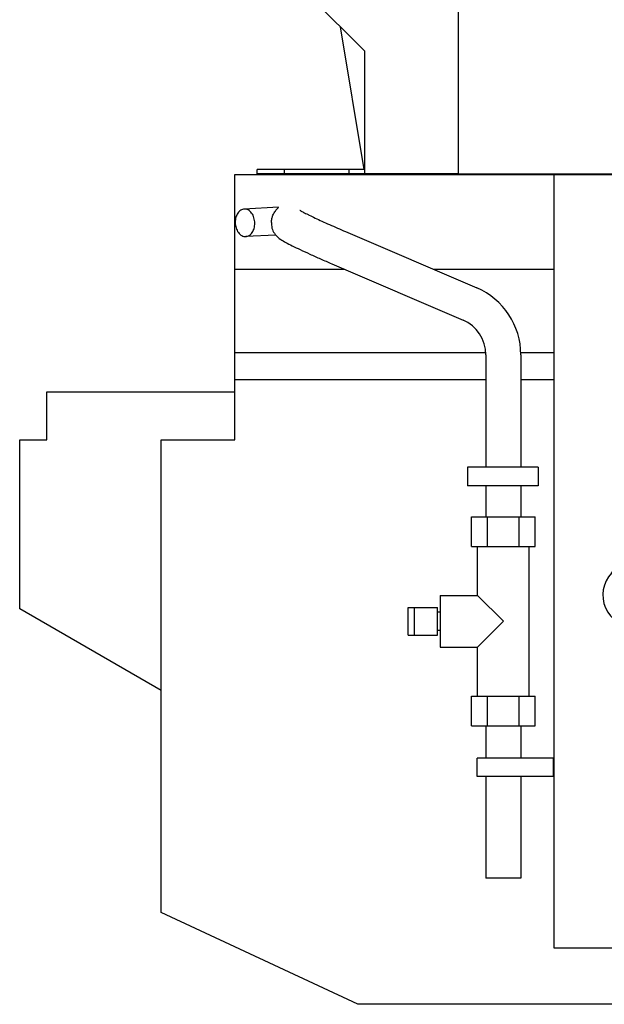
# Model space of a CAD drawing. Header units: millimetres. Extents: x 0 to 1189, y 0 to 841.
# Tile 77 of 106: x 531 to 563, y 634 to 687. Entities that reach past the tile are written whole.
import ezdxf

# ---------------------------------------------------------------- set-up
doc = ezdxf.new("R2010")
doc.units = ezdxf.units.MM
doc.header["$LTSCALE"] = 65.395
for name, color, linetype in [('32007_060000_TLKGS_KGS_V_ABL4', 7, 'CONTINUOUS'), ('32007_062000_TLKGS_KGS_TL_V_ABL5', 7, 'CONTINUOUS'), ('32007_723600_02_SIMPLE1_T1_X_PBL21', 7, 'CONTINUOUS'), ('32007_723600_02_SIMPLE1_X_ABL20', 7, 'CONTINUOUS'), ('32007_724700_04_SIMPLE1_T1_X_PBL7', 7, 'CONTINUOUS'), ('32007_724700_04_SIMPLE1_X_ABL6', 7, 'CONTINUOUS'), ('32007_839500_02_SIMPLE1_T1_X_PBL19', 7, 'CONTINUOUS'), ('32007_839500_02_SIMPLE1_X_ABL18', 7, 'CONTINUOUS'), ('32097_000000_TLKGS_MARKETING_ABL3', 7, 'CONTINUOUS'), ('32097_030000_TLKGS_V_ABL12', 7, 'CONTINUOUS'), ('32097_700000_TLKGS_V_ABL13', 7, 'CONTINUOUS'), ('32097_727000_01_SIMPLE1_T1_VOR_PBL17', 7, 'CONTINUOUS'), ('32097_727000_01_SIMPLE1_VORAB_ABL16', 7, 'CONTINUOUS'), ('new_view_1_VBL0', 7, 'CONTINUOUS')]:
    doc.layers.add(name, color=color, linetype=linetype)

# ---------------------------------------------------------------- blocks, each defined once
blk = doc.blocks.new('32007_724700_04_SIMPLE1_T1_X_PBL7', base_point=(548.962, 656.362))
at = {"layer": '32007_724700_04_SIMPLE1_T1_X_PBL7', "color": 7, "linetype": 'Continuous'}
for p, q in [((542.61, 664.5), (542.61, 678.925)), ((542.61, 678.925), (567, 678.925)), ((559.95, 678.925), (559.95, 636.875)), ((567, 666.4), (567, 678.925)), ((548.59, 673.761), (542.61, 673.761)), ((559.95, 673.761), (553.407, 673.761)), ((542.61, 669.236), (556.247, 669.236)), ((558.147, 669.236), (559.95, 669.236)), ((542.61, 667.782), (556.25, 667.782)), ((558.15, 667.782), (559.95, 667.782)), ((532.4, 664.5), (532.4, 667.1)), ((532.4, 667.1), (542.61, 667.1)), ((567, 666.4), (565.093, 666.4)), ((530.925, 655.297), (530.925, 664.5)), ((530.925, 664.5), (532.4, 664.5)), ((538.61, 638.786), (538.61, 664.5)), ((538.61, 664.5), (542.61, 664.5)), ((563.343, 664.65), (563.343, 657.923)), ((538.61, 650.86), (530.925, 655.297)), ((567, 654.3), (564.356, 654.3)), ((567, 636.875), (567, 654.3)), ((549.303, 633.8), (538.61, 638.786)), ((559.95, 636.875), (567, 636.875)), ((567, 633.8), (567, 636.875)), ((567, 633.8), (549.303, 633.8))]:
    blk.add_line(p, q, dxfattribs=at)
for centre, radius, start, end in [((565.093, 664.65), 1.75, 90, 180), ((562.343, 657.923), 1, 317.0696, 360), ((564.356, 656.05), 1.75, 137.0696, 270)]:
    blk.add_arc(centre, radius, start, end, dxfattribs=at)
blk = doc.blocks.new('32007_724700_04_SIMPLE1_X_ABL6', base_point=(548.9625, 656.3625))
at = {"layer": '32007_724700_04_SIMPLE1_T1_X_PBL7'}
blk.add_blockref('32007_724700_04_SIMPLE1_T1_X_PBL7', (548.9625, 656.3625), dxfattribs=at)
blk = doc.blocks.new('32007_839500_02_SIMPLE1_T1_X_PBL19', base_point=(551.28, 658.894))
at = {"layer": '32007_839500_02_SIMPLE1_T1_X_PBL19', "color": 7, "linetype": 'Continuous'}
for p, q in [((544.977, 677.138), (543.126, 677.041)), ((544.6, 676.303), (544.6, 676.312)), ((544.6, 676.303), (544.6, 676.251)), ((548.626, 675.814), (555.758, 672.753)), ((544.829, 675.628), (543.204, 675.543)), ((547.877, 674.068), (555.009, 671.007)), ((556.25, 669.123), (556.25, 663)), ((558.15, 669.123), (558.15, 663)), ((555.25, 663), (555.25, 662)), ((559.1, 663), (555.25, 663)), ((559.1, 663), (559.1, 662)), ((559.1, 662), (555.25, 662)), ((556.25, 662), (556.25, 660.3)), ((558.15, 662), (558.15, 660.3)), ((555.468, 658.7), (555.468, 660.3)), ((555.468, 660.3), (558.932, 660.3)), ((556.334, 658.7), (556.334, 660.3)), ((558.066, 658.7), (558.066, 660.3)), ((558.932, 658.7), (558.932, 660.3)), ((555.468, 658.7), (558.932, 658.7)), ((555.8, 656.025), (555.8, 658.7)), ((558.6, 650.55), (558.6, 658.7)), ((553.775, 656.025), (553.775, 653.225)), ((553.775, 656.025), (555.8, 656.025)), ((557.2, 654.625), (555.8, 656.025)), ((552.025, 653.875), (552.025, 655.375)), ((552.025, 655.375), (553.625, 655.375)), ((552.375, 653.875), (552.375, 655.375)), ((553.625, 653.875), (553.625, 655.375)), ((553.775, 655.125), (553.625, 655.125)), ((555.8, 653.225), (557.2, 654.625)), ((552.025, 653.875), (553.625, 653.875)), ((553.775, 654.125), (553.625, 654.125)), ((553.775, 653.225), (555.8, 653.225)), ((555.8, 650.55), (555.8, 653.225)), ((555.468, 648.95), (555.468, 650.55)), ((555.468, 650.55), (558.932, 650.55)), ((556.334, 648.95), (556.334, 650.55)), ((558.066, 648.95), (558.066, 650.55)), ((558.932, 648.95), (558.932, 650.55)), ((555.468, 648.95), (558.932, 648.95)), ((556.25, 648.95), (556.25, 647.19)), ((558.15, 648.95), (558.15, 647.19)), ((555.775, 646.19), (555.775, 647.19)), ((559.925, 647.19), (555.775, 647.19)), ((559.925, 646.19), (559.925, 647.19)), ((559.925, 646.19), (555.775, 646.19)), ((556.25, 646.19), (556.25, 640.65)), ((558.15, 646.19), (558.15, 640.65)), ((558.15, 640.65), (556.25, 640.65))]:
    blk.add_line(p, q, dxfattribs=at)
for radius in [3.95, 2.05]:
    blk.add_arc((554.2, 669.123), radius, 0, 66.7717, dxfattribs=at)
for points, knots in [([(543.126, 677.041), (543.06, 677.038), (542.919, 676.99), (542.759, 676.821), (542.658, 676.588), (542.635, 676.411), (542.635, 676.32)], [0, 0, 0, 0, 0.210687, 0.445463, 0.71163, 1, 1, 1, 1]), ([(543.696, 676.265), (543.696, 676.366), (543.668, 676.564), (543.547, 676.822), (543.361, 677.003), (543.2, 677.045), (543.126, 677.041)], [0, 0, 0, 0, 0.287479, 0.556196, 0.791886, 1, 1, 1, 1]), ([(544.6, 676.312), (544.601, 676.386), (544.618, 676.52), (544.675, 676.694), (544.741, 676.827), (544.809, 676.931), (544.87, 677.008), (544.93, 677.078), (544.954, 677.098), (544.984, 677.138), (544.977, 677.138)], [0, 0, 0, 0, 0.238237, 0.431338, 0.587581, 0.718208, 0.828135, 0.91733, 0.979846, 1, 1, 1, 1]), ([(546.15, 676.975), (546.144, 676.979), (546.196, 676.946), (546.22, 676.934), (546.31, 676.883), (546.405, 676.834), (546.526, 676.772), (546.716, 676.678), (546.99, 676.546), (547.353, 676.377), (547.903, 676.128), (548.332, 675.94), (548.626, 675.814)], [0, 0, 0, 0, 0.007897, 0.030286, 0.063184, 0.104693, 0.153691, 0.209376, 0.338214, 0.486414, 0.649321, 1, 1, 1, 1]), ([(542.635, 676.32), (542.635, 676.218), (542.663, 676.021), (542.784, 675.763), (542.97, 675.582), (543.131, 675.54), (543.204, 675.543)], [0, 0, 0, 0, 0.287479, 0.556196, 0.791886, 1, 1, 1, 1]), ([(543.204, 675.543), (543.271, 675.547), (543.412, 675.595), (543.572, 675.763), (543.673, 675.996), (543.696, 676.173), (543.696, 676.265)], [0, 0, 0, 0, 0.210687, 0.445463, 0.71163, 1, 1, 1, 1]), ([(544.6, 676.251), (544.6, 676.142), (544.637, 675.929), (544.807, 675.618), (545.076, 675.395), (545.399, 675.215), (545.753, 675.033), (546.19, 674.822), (546.705, 674.584), (547.275, 674.328), (547.673, 674.155), (547.877, 674.068)], [0, 0, 0, 0, 0.079392, 0.154744, 0.253814, 0.3292, 0.424609, 0.543938, 0.683718, 0.838082, 1, 1, 1, 1])]:
    blk.add_open_spline(points, degree=3, knots=knots, dxfattribs=at)
blk = doc.blocks.new('32007_839500_02_SIMPLE1_X_ABL18', base_point=(551.28, 658.894))
at = {"layer": '32007_839500_02_SIMPLE1_T1_X_PBL19'}
blk.add_blockref('32007_839500_02_SIMPLE1_T1_X_PBL19', (551.28, 658.894), dxfattribs=at)
blk = doc.blocks.new('32007_723600_02_SIMPLE1_T1_X_PBL21', base_point=(578.175, 656.725))
at = {"layer": '32007_723600_02_SIMPLE1_T1_X_PBL21', "color": 7, "linetype": 'Continuous'}
for p, q in [((547.6, 678.925), (547.6, 678.95)), ((593.45, 678.75), (593.45, 678.95)), ((567, 678.2), (571.584, 678.2)), ((568, 674.082), (568, 672.822)), ((570.282, 674.082), (568, 674.082)), ((592.8, 673.65), (592.8, 671.55)), ((568.234, 672.85), (570.185, 672.85)), ((575.285, 672.85), (589.05, 672.85)), ((591.35, 672.85), (591.734, 672.85)), ((567.234, 638.5), (567.234, 671.85)), ((592.734, 671.85), (592.734, 638.5)), ((594.195, 671.55), (592.8, 671.55)), ((599.278, 671.55), (595.719, 671.55)), ((608.75, 667.7), (608.75, 666.75)), ((568, 637.528), (568, 634.5)), ((570.306, 637.5), (568.234, 637.5)), ((585.011, 637.5), (575.464, 637.5)), ((591.734, 637.5), (589.511, 637.5)), ((592.8, 637), (592.8, 635.551)), ((567.114, 635.104), (567, 635.175)), ((597.45, 635), (597.083, 635)), ((569.9, 634.5), (568, 634.5)), ((585.008, 634.5), (576.245, 634.5)), ((590.709, 634.5), (589.508, 634.5)), ((592.8, 634.5), (592.441, 634.5)), ((592.8, 634.886), (592.8, 634.5)), ((592.935, 634.5), (592.8, 634.5))]:
    blk.add_line(p, q, dxfattribs=at)
for centre, radius, start, end in [((568.234, 671.85), 1, 138.7885, 180), ((568.234, 671.85), 1, 90, 131.2115), ((591.734, 671.85), 1, 48.7885, 90), ((591.734, 671.85), 1, 0, 41.2115), ((568.234, 638.5), 1, 180, 270), ((591.734, 638.5), 1, 270, 360), ((569.228, 638.5), 4, 238.0993, 252.125)]:
    blk.add_arc(centre, radius, start, end, dxfattribs=at)
blk = doc.blocks.new('32007_723600_02_SIMPLE1_X_ABL20', base_point=(578.175, 656.725))
at = {"layer": '32007_723600_02_SIMPLE1_T1_X_PBL21'}
blk.add_blockref('32007_723600_02_SIMPLE1_T1_X_PBL21', (578.175, 656.725), dxfattribs=at)
blk = doc.blocks.new('32007_062000_TLKGS_KGS_TL_V_ABL5', base_point=(573.438, 655.487))
at = {"layer": '32007_723600_02_SIMPLE1_X_ABL20'}
blk.add_blockref('32007_723600_02_SIMPLE1_X_ABL20', (578.175, 656.725), dxfattribs=at)
at = {"layer": '32007_724700_04_SIMPLE1_X_ABL6'}
blk.add_blockref('32007_724700_04_SIMPLE1_X_ABL6', (548.962, 656.362), dxfattribs=at)
at = {"layer": '32007_839500_02_SIMPLE1_X_ABL18'}
blk.add_blockref('32007_839500_02_SIMPLE1_X_ABL18', (551.28, 658.894), dxfattribs=at)
blk = doc.blocks.new('32007_060000_TLKGS_KGS_V_ABL4', base_point=(610.212, 636.449))
at = {"layer": '32007_062000_TLKGS_KGS_TL_V_ABL5'}
blk.add_blockref('32007_062000_TLKGS_KGS_TL_V_ABL5', (573.438, 655.487), dxfattribs=at)
blk = doc.blocks.new('32097_727000_01_SIMPLE1_T1_VOR_PBL17', base_point=(710.944, 712.25))
at = {"layer": '32097_727000_01_SIMPLE1_T1_VOR_PBL17', "color": 7, "linetype": 'Continuous'}
for p, q in [((554.75, 711.803), (554.75, 678.95)), ((549.675, 685.626), (541.13, 694.172)), ((549.634, 679.2), (548.351, 686.95)), ((549.675, 678.95), (549.675, 685.626)), ((543.825, 678.95), (543.825, 679.2)), ((549.675, 679.2), (543.825, 679.2)), ((554.75, 678.95), (543.825, 678.95)), ((545.3, 679.2), (545.3, 678.95)), ((548.825, 678.95), (548.825, 679.2)), ((554.75, 678.95), (622.425, 678.95))]:
    blk.add_line(p, q, dxfattribs=at)
blk = doc.blocks.new('32097_727000_01_SIMPLE1_VORAB_ABL16', base_point=(710.944, 712.25))
at = {"layer": '32097_727000_01_SIMPLE1_T1_VOR_PBL17'}
blk.add_blockref('32097_727000_01_SIMPLE1_T1_VOR_PBL17', (710.944, 712.25), dxfattribs=at)
blk = doc.blocks.new('32097_700000_TLKGS_V_ABL13', base_point=(710.944, 712.25))
at = {"layer": '32097_727000_01_SIMPLE1_VORAB_ABL16'}
blk.add_blockref('32097_727000_01_SIMPLE1_VORAB_ABL16', (710.944, 712.25), dxfattribs=at)
blk = doc.blocks.new('32097_030000_TLKGS_V_ABL12', base_point=(710.944, 639.925))
at = {"layer": '32097_700000_TLKGS_V_ABL13'}
blk.add_blockref('32097_700000_TLKGS_V_ABL13', (710.944, 712.25), dxfattribs=at)
blk = doc.blocks.new('32097_000000_TLKGS_MARKETING_ABL3', base_point=(713.716, 639.925))
at = {"layer": '32007_060000_TLKGS_KGS_V_ABL4'}
blk.add_blockref('32007_060000_TLKGS_KGS_V_ABL4', (610.212, 636.449), dxfattribs=at)
at = {"layer": '32097_030000_TLKGS_V_ABL12'}
blk.add_blockref('32097_030000_TLKGS_V_ABL12', (710.944, 639.925), dxfattribs=at)
blk = doc.blocks.new('NEW_VIEW_1_VBL0', base_point=(706.004, 642.163))
at = {"layer": '32097_000000_TLKGS_MARKETING_ABL3'}
blk.add_blockref('32097_000000_TLKGS_MARKETING_ABL3', (713.716, 639.925), dxfattribs=at)

msp = doc.modelspace()

# ---------------------------------------------------------------- block references
at = {"layer": 'new_view_1_VBL0'}
msp.add_blockref('NEW_VIEW_1_VBL0', (706.00373, 642.16278), dxfattribs=at)

doc.saveas('drawing.dxf')
